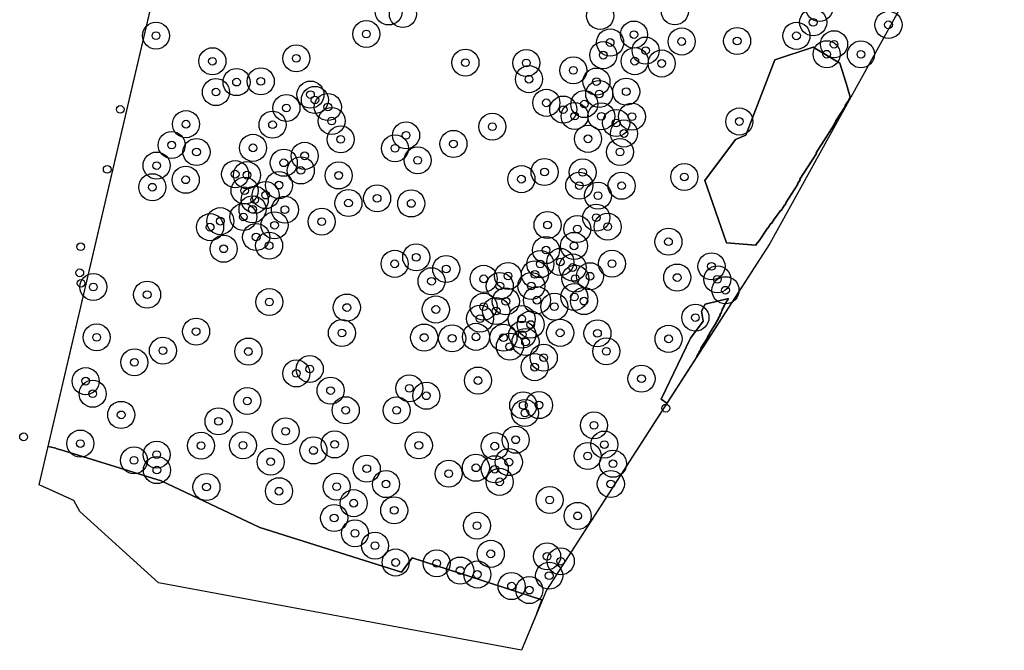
# Model space of a CAD drawing. Header units: inches. Extents: x 128668 to 131679, y 413272 to 413787.
# Tile 1 of 116: x 128668 to 128795, y 413524 to 413605. Entities that reach past the tile are written whole.
import ezdxf

# ---------------------------------------------------------------- set-up
doc = ezdxf.new("R2010")
doc.units = ezdxf.units.IN
doc.header["$MEASUREMENT"] = 0
doc.header["$PDMODE"] = 33
doc.header["$PDSIZE"] = -3
for name, color, linetype in [('Niet gedetecteerde gebieden (D-gebied) (ca. 44.659 m2)', 1, 'Continuous'), ('Onderzoeksgebied Capelsche UW (ca. 743.790 m2)', 5, 'Continuous'), ('Significante objecten binnen onderzoeksgebied', 3, 'Continuous'), ('Significante objecten buiten onderzoeksgebied', 1, 'Continuous'), ('Veiligheidsmarge objecten d.d. 230531', 6, 'Continuous'), ('Verstoorde gebieden (C-gebied) (ca. 90.096 m2)', 40, 'Continuous'), ('Vrijgegeven gebieden (A+B gebied) (ca. 609.035 m2)', 3, 'Continuous')]:
    doc.layers.add(name, color=color, linetype=linetype)

msp = doc.modelspace()

# ---------------------------------------------------------------- linework, layer by layer
at = {"layer": 'Niet gedetecteerde gebieden (D-gebied) (ca. 44.659 m2)'}
msp.add_polyline3d([(128673.84, 413543.44, 0), (128672.52, 413544.04, 0), (128670.02, 413545.18, 0), (128671.18, 413550.13, 0), (128672.18, 413549.89, 0), (128672.21, 413549.88, 0), (128673.25, 413549.56, 0), (128685.82, 413545.68, 0), (128698.57, 413539.63, 0), (128716.92, 413533.87, 0), (128718.32, 413535.74, 0), (128735.09, 413530.3, 0), (128734.46, 413528.57, 0), (128732.45, 413523.77, 0), (128685.46, 413532.5, 0), (128675.3, 413541.71, 0), (128674.51, 413543.14, 0)], close=True, dxfattribs=at)
at = {"layer": 'Onderzoeksgebied Capelsche UW (ca. 743.790 m2)'}
msp.add_lwpolyline([(128798.09, 413636.86), (128764.6, 413576.38), (128735.7, 413531.55), (128732.45, 413523.77), (128685.46, 413532.5), (128675.3, 413541.71), (128674.51, 413543.14), (128670.02, 413545.18), (128712.57, 413726.81)], dxfattribs=at)
at = {"layer": 'Significante objecten binnen onderzoeksgebied'}
for p in [(128770.21, 413604.97), (128779.96, 413604.65), (128685.15, 413603.24), (128712.37, 413603.46), (128747.01, 413603.39), (128768.05, 413603.23), (128743.93, 413602.36), (128753.2, 413602.49), (128760.37, 413602.56), (128772.92, 413602.14), (128743.05, 413600.73), (128748.52, 413601.32), (128771.97, 413600.85), (128776.39, 413600.84), (128692.45, 413599.94), (128703.3, 413600.31), (128725.2, 413599.75), (128733.08, 413599.72), (128747.12, 413599.95), (128750.6, 413599.65), (128739.16, 413598.76), (128695.57, 413597.24), (128698.71, 413597.35), (128733.42, 413597.62), (128742.16, 413597.31), (128692.9, 413595.95), (128705.14, 413595.63), (128742.52, 413595.71), (128746.01, 413596), (128705.71, 413594.94), (128735.68, 413594.56), (128740.6, 413594.4), (128702.03, 413593.89), (128707.39, 413594.02), (128737.86, 413593.69), (128689.03, 413591.8), (128700.23, 413591.73), (128707.89, 413592.22), (128739.34, 413592.85), (128742.79, 413592.82), (128744.71, 413591.96), (128746.76, 413592.78), (128760.65, 413592.15), (128717.52, 413590.36), (128728.68, 413591.48), (128745.72, 413590.6), (128687.18, 413589.1), (128709.06, 413589.84), (128723.65, 413589.25), (128741.07, 413589.91), (128690.39, 413588.2), (128697.7, 413588.74), (128716.09, 413588.68), (128745.21, 413588.21), (128701.69, 413586.81), (128704.39, 413587.71), (128719.01, 413587.13), (128685.22, 413586.45), (128695.39, 413585.34), (128703.89, 413585.82), (128735.44, 413585.62), (128740.38, 413585.58), (128689, 413584.61), (128696.92, 413585.21), (128708.79, 413585.17), (128732.45, 413584.69), (128753.53, 413584.98), (128684.68, 413583.65), (128696.61, 413583.2), (128701.06, 413583.92), (128739.93, 413583.86), (128745.41, 413583.84), (128697.93, 413582.03), (128699.34, 413582.63), (128710.06, 413581.6), (128713.77, 413582.21), (128718.18, 413581.55), (128742.36, 413582.56), (128697.64, 413580.79), (128701.83, 413580.74), (128693.48, 413579.26), (128696.46, 413579.81), (128706.6, 413579.2), (128742.13, 413579.72), (128692.15, 413578.48), (128700.49, 413578.73), (128735.83, 413578.77), (128739.68, 413578.24), (128743.61, 413578.54), (128698.11, 413577.21), (128751.48, 413576.6), (128693.91, 413575.69), (128699.79, 413576.1), (128735.63, 413575.52), (128739.25, 413576.06), (128718.83, 413574.59), (128737.48, 413573.99), (128716.05, 413573.74), (128722.71, 413573.08), (128734.9, 413573.71), (128739.09, 413573.27), (128744.17, 413573.77), (128757.05, 413573.42), (128720.81, 413571.49), (128727.55, 413571.8), (128730.72, 413572.17), (128734.19, 413572.39), (128739.42, 413571.82), (128741.32, 413572.14), (128752.61, 413571.97), (128757.8, 413571.74), (128677.04, 413570.74), (128729.65, 413570.88), (128733.72, 413570.87), (128758.86, 413570.33), (128684, 413569.76), (128699.82, 413568.8), (128730.43, 413568.89), (128734.46, 413569.04), (128739.29, 413569.45), (128740.55, 413568.92), (128709.85, 413568.09), (128721.37, 413567.84), (128727.56, 413568.21), (128729.18, 413567.65), (128736.71, 413568.2), (128727.08, 413566.65), (128732.48, 413566.61), (128754.97, 413566.79), (128690.34, 413564.98), (128733.65, 413565.89), (128677.46, 413564.23), (128709.21, 413564.8), (128719.86, 413564.21), (128723.48, 413564.1), (128726.56, 413564.3), (128730.12, 413564.2), (128732.55, 413564.59), (128732.98, 413563.63), (128737.46, 413564.82), (128742.29, 413564.76), (128751.49, 413564.04), (128686.04, 413562.52), (128697.11, 413562.4), (128730.95, 413563.03), (128743.43, 413562.42), (128735.34, 413561.61), (128682.35, 413561), (128705.05, 413560.14), (128734.16, 413560.38), (128676.04, 413558.57), (128703.31, 413559.57), (128726.83, 413558.65), (128747.99, 413558.89), (128707.74, 413557.35), (128717.93, 413557.65), (128676.95, 413556.94), (128696.96, 413556), (128720.15, 413556.68), (128709.71, 413554.81), (128716.29, 413554.8), (128732.68, 413555.44), (128734.72, 413555.47), (128680.64, 413554.21), (128732.91, 413554.46), (128693.24, 413553.37), (128741.84, 413552.86), (128701.92, 413552.08), (128731.71, 413550.99), (128675.35, 413550.5), (128690.98, 413550.23), (128696.4, 413550.27), (128705.53, 413549.61), (128708.27, 413550.39), (128719.17, 413550.27), (128729, 413550.16), (128743.18, 413550.37), (128682.3, 413548.33), (128685.23, 413549.07), (128741.03, 413548.89), (128685.26, 413547.07), (128699.99, 413548.15), (128712.43, 413547.25), (128726.55, 413547.37), (128729, 413547.18), (128730.82, 413548.1), (128744.3, 413547.89), (128723.04, 413546.61), (128691.68, 413544.88), (128708.53, 413544.92), (128714.92, 413545.26), (128729.62, 413545.55), (128744.02, 413545.27), (128701.07, 413544.34), (128736.1, 413543.2), (128710.73, 413542.79), (128708.21, 413540.88), (128715.98, 413541.87), (128739.73, 413541.15), (128726.7, 413539.89), (128710.9, 413538.9), (128713.5, 413537.3), (128728.48, 413536.24), (128735.77, 413535.91), (128716.16, 413535.12), (128721.47, 413535.02), (128737.54, 413535.28), (128724.52, 413534.08), (128726.75, 413533.57), (128736.04, 413533.41), (128731.17, 413532.07), (128733.47, 413531.55)]:
    msp.add_point(p, dxfattribs=at)
at = {"layer": 'Significante objecten buiten onderzoeksgebied'}
for p in [(128680.52, 413593.71), (128678.83, 413585.96), (128675.39, 413575.95), (128675.28, 413572.58), (128675.45, 413571.23), (128751.14, 413555.07), (128668, 413551.37)]:
    msp.add_point(p, dxfattribs=at)
at = {"layer": 'Veiligheidsmarge objecten d.d. 230531', "color": 6, "linetype": 'Continuous', "lineweight": 25}
for centre in [(128715.27, 413606.38), (128717.1, 413606.04), (128742.64, 413605.81), (128752.31, 413606.4), (128771.01, 413606.83), (128770.21, 413604.97), (128779.96, 413604.65), (128685.15, 413603.24), (128712.37, 413603.46), (128747.01, 413603.39), (128768.05, 413603.23), (128743.93, 413602.36), (128753.2, 413602.49), (128760.37, 413602.56), (128772.92, 413602.14), (128743.05, 413600.73), (128748.52, 413601.32), (128771.97, 413600.85), (128776.39, 413600.84), (128692.45, 413599.94), (128703.3, 413600.31), (128725.2, 413599.75), (128733.08, 413599.72), (128747.12, 413599.95), (128750.6, 413599.65), (128739.16, 413598.76), (128695.57, 413597.24), (128698.71, 413597.35), (128733.42, 413597.62), (128742.16, 413597.31), (128692.9, 413595.95), (128705.14, 413595.63), (128742.52, 413595.71), (128746.01, 413596), (128705.71, 413594.94), (128735.68, 413594.56), (128740.6, 413594.4), (128702.03, 413593.89), (128707.39, 413594.02), (128737.86, 413593.69), (128689.03, 413591.8), (128700.23, 413591.73), (128707.89, 413592.22), (128739.34, 413592.85), (128742.79, 413592.82), (128744.71, 413591.96), (128746.76, 413592.78), (128760.65, 413592.15), (128728.68, 413591.48), (128745.72, 413590.6), (128709.06, 413589.84), (128717.52, 413590.36), (128723.65, 413589.25), (128741.07, 413589.91), (128687.18, 413589.1), (128690.39, 413588.2), (128697.7, 413588.74), (128716.09, 413588.68), (128745.21, 413588.21), (128701.69, 413586.81), (128704.39, 413587.71), (128719.01, 413587.13), (128685.22, 413586.45), (128695.39, 413585.34), (128703.89, 413585.82), (128735.44, 413585.62), (128740.38, 413585.58), (128689, 413584.61), (128696.92, 413585.21), (128708.79, 413585.17), (128732.45, 413584.69), (128753.53, 413584.98), (128684.68, 413583.65), (128696.61, 413583.2), (128701.06, 413583.92), (128739.93, 413583.86), (128745.41, 413583.84), (128697.93, 413582.03), (128699.34, 413582.63), (128710.06, 413581.6), (128713.77, 413582.21), (128718.18, 413581.55), (128742.36, 413582.56), (128697.64, 413580.79), (128701.83, 413580.74), (128693.48, 413579.26), (128696.46, 413579.81), (128706.6, 413579.2), (128742.13, 413579.72), (128692.15, 413578.48), (128700.49, 413578.73), (128735.83, 413578.77), (128739.68, 413578.24), (128743.61, 413578.54), (128698.11, 413577.21), (128751.48, 413576.6), (128693.91, 413575.69), (128699.79, 413576.1), (128735.63, 413575.52), (128739.25, 413576.06), (128718.83, 413574.59), (128737.48, 413573.99), (128716.05, 413573.74), (128722.71, 413573.08), (128734.9, 413573.71), (128739.09, 413573.27), (128744.17, 413573.77), (128757.05, 413573.42), (128720.81, 413571.49), (128727.55, 413571.8), (128730.72, 413572.17), (128734.19, 413572.39), (128739.42, 413571.82), (128741.32, 413572.14), (128752.61, 413571.97), (128757.8, 413571.74), (128677.04, 413570.74), (128729.65, 413570.88), (128733.72, 413570.87), (128758.86, 413570.33), (128684, 413569.76), (128699.82, 413568.8), (128730.43, 413568.89), (128734.46, 413569.04), (128739.29, 413569.45), (128740.55, 413568.92), (128709.85, 413568.09), (128721.37, 413567.84), (128727.56, 413568.21), (128729.18, 413567.65), (128736.71, 413568.2), (128727.08, 413566.65), (128732.48, 413566.61), (128754.97, 413566.79), (128690.34, 413564.98), (128733.65, 413565.89), (128677.46, 413564.23), (128709.21, 413564.8), (128719.86, 413564.21), (128723.48, 413564.1), (128726.56, 413564.3), (128730.12, 413564.2), (128732.55, 413564.59), (128732.98, 413563.63), (128737.46, 413564.82), (128742.29, 413564.76), (128751.49, 413564.04), (128686.04, 413562.52), (128697.11, 413562.4), (128730.95, 413563.03), (128743.43, 413562.42), (128735.34, 413561.61), (128682.35, 413561), (128705.05, 413560.14), (128734.16, 413560.38), (128676.04, 413558.57), (128703.31, 413559.57), (128726.83, 413558.65), (128747.99, 413558.89), (128707.74, 413557.35), (128717.93, 413557.65), (128676.95, 413556.94), (128696.96, 413556), (128720.15, 413556.68), (128709.71, 413554.81), (128716.29, 413554.8), (128732.68, 413555.44), (128734.72, 413555.47), (128680.64, 413554.21), (128732.91, 413554.46), (128693.24, 413553.37), (128741.84, 413552.86), (128701.92, 413552.08), (128731.71, 413550.99), (128675.35, 413550.5), (128690.98, 413550.23), (128696.4, 413550.27), (128705.53, 413549.61), (128708.27, 413550.39), (128719.17, 413550.27), (128729, 413550.16), (128743.18, 413550.37), (128682.3, 413548.33), (128685.23, 413549.07), (128741.03, 413548.89), (128685.26, 413547.07), (128699.99, 413548.15), (128712.43, 413547.25), (128726.55, 413547.37), (128729, 413547.18), (128730.82, 413548.1), (128744.3, 413547.89), (128723.04, 413546.61), (128691.68, 413544.88), (128708.53, 413544.92), (128714.92, 413545.26), (128729.62, 413545.55), (128744.02, 413545.27), (128701.07, 413544.34), (128710.73, 413542.79), (128736.1, 413543.2), (128708.21, 413540.88), (128715.98, 413541.87), (128739.73, 413541.15), (128726.7, 413539.89), (128710.9, 413538.9), (128713.5, 413537.3), (128728.48, 413536.24), (128735.77, 413535.91), (128716.16, 413535.12), (128721.47, 413535.02), (128737.54, 413535.28), (128724.52, 413534.08), (128726.75, 413533.57), (128736.04, 413533.41), (128731.17, 413532.07), (128733.47, 413531.55)]:
    msp.add_circle(centre, 1.75, dxfattribs=at)
at = {"layer": 'Verstoorde gebieden (C-gebied) (ca. 90.096 m2)'}
for points in [[(128774.65, 413596.55), (128774.71, 413596.33), (128775.01, 413595.35), (128774.91, 413595.18), (128774.92, 413595.15), (128774.92, 413595.11), (128774.69, 413594.75), (128774.36, 413594.22), (128774.37, 413594.17), (128774.37, 413594.16), (128774.26, 413593.98), (128773.14, 413592.22), (128773.15, 413592.15), (128772.88, 413591.73), (128772.9, 413591.66), (128770.61, 413588.08), (128770.63, 413588.01), (128768.5, 413584.68), (128768.52, 413584.61), (128768.19, 413584.1), (128768.21, 413584.03), (128766.68, 413581.63), (128766.69, 413581.56), (128766.56, 413581.35), (128766.49, 413581.34), (128766.06, 413580.66), (128765.99, 413580.65), (128765.61, 413580.06), (128765.54, 413580.04), (128765.22, 413579.54), (128765.15, 413579.52), (128764.8, 413578.97), (128764.73, 413578.96), (128764.36, 413578.37), (128764.29, 413578.35), (128763.32, 413576.83), (128763.25, 413576.82), (128763.06, 413576.52), (128762.99, 413576.51), (128762.78, 413576.17), (128759, 413576.45), (128756.19, 413584.51), (128760.17, 413589.83), (128761.49, 413590.39), (128765.26, 413600.13), (128770.23, 413601.76), (128773.68, 413599.69)], [(128758.36, 413567.58), (128758.32, 413567.51), (128758.33, 413567.44), (128758.15, 413567.15), (128758.16, 413567.08), (128757.95, 413566.74), (128757.96, 413566.67), (128757.69, 413566.25), (128757.71, 413566.18), (128756.79, 413564.75), (128756.81, 413564.68), (128756.54, 413564.26), (128756.55, 413564.19), (128755.69, 413562.84), (128755.71, 413562.77), (128755.44, 413562.35), (128755.45, 413562.28), (128755.16, 413561.82), (128755.17, 413561.75), (128751.29, 413555.73), (128750.54, 413556.23), (128754.34, 413564.12), (128755.96, 413566.33), (128755.74, 413567.63), (128756.23, 413568.51), (128759.27, 413569.27), (128758.68, 413568.35), (128758.69, 413568.28), (128758.48, 413567.94), (128758.49, 413567.88), (128758.41, 413567.75), (128758.43, 413567.68)]]:
    msp.add_lwpolyline(points, close=True, dxfattribs=at)
at = {"layer": 'Vrijgegeven gebieden (A+B gebied) (ca. 609.035 m2)'}
msp.add_lwpolyline([(128794.51, 413630.39), (128775.08, 413595.31), (128764.6, 413576.38), (128755.17, 413561.75), (128755.16, 413561.82), (128755.45, 413562.28), (128755.44, 413562.35), (128755.71, 413562.77), (128755.69, 413562.84), (128756.55, 413564.19), (128756.54, 413564.26), (128756.81, 413564.68), (128756.79, 413564.75), (128757.71, 413566.18), (128757.69, 413566.25), (128757.96, 413566.67), (128757.95, 413566.74), (128758.16, 413567.08), (128758.15, 413567.15), (128758.33, 413567.44), (128758.32, 413567.51), (128758.36, 413567.58), (128758.43, 413567.68), (128758.41, 413567.75), (128758.49, 413567.88), (128758.48, 413567.94), (128758.69, 413568.28), (128758.68, 413568.35), (128759.27, 413569.27), (128756.23, 413568.51), (128755.74, 413567.63), (128755.96, 413566.33), (128754.34, 413564.12), (128750.54, 413556.23), (128751.29, 413555.73), (128735.7, 413531.55), (128734.46, 413528.57), (128735.09, 413530.3), (128718.32, 413535.74), (128716.92, 413533.87), (128698.57, 413539.63), (128685.82, 413545.68), (128673.25, 413549.56), (128672.21, 413549.88), (128672.18, 413549.89), (128671.18, 413550.13), (128703.59, 413688.46)], dxfattribs=at)
msp.add_lwpolyline([(128759, 413576.45), (128762.78, 413576.17), (128762.99, 413576.51), (128763.06, 413576.52), (128763.25, 413576.82), (128763.32, 413576.83), (128764.29, 413578.35), (128764.36, 413578.37), (128764.73, 413578.96), (128764.8, 413578.97), (128765.15, 413579.52), (128765.22, 413579.54), (128765.54, 413580.04), (128765.61, 413580.06), (128765.99, 413580.65), (128766.06, 413580.66), (128766.49, 413581.34), (128766.56, 413581.35), (128766.69, 413581.56), (128766.68, 413581.63), (128768.21, 413584.03), (128768.19, 413584.1), (128768.52, 413584.61), (128768.5, 413584.68), (128770.63, 413588.01), (128770.61, 413588.08), (128772.9, 413591.66), (128772.88, 413591.73), (128773.15, 413592.15), (128773.14, 413592.22), (128774.26, 413593.98), (128774.37, 413594.16), (128774.37, 413594.17), (128774.36, 413594.22), (128774.69, 413594.75), (128774.92, 413595.11), (128774.92, 413595.15), (128774.91, 413595.18), (128775.01, 413595.35), (128774.71, 413596.33), (128774.65, 413596.55), (128773.68, 413599.69), (128770.23, 413601.76), (128765.26, 413600.13), (128761.49, 413590.39), (128760.17, 413589.83), (128756.19, 413584.51)], close=True, dxfattribs=at)

doc.saveas('drawing.dxf')
